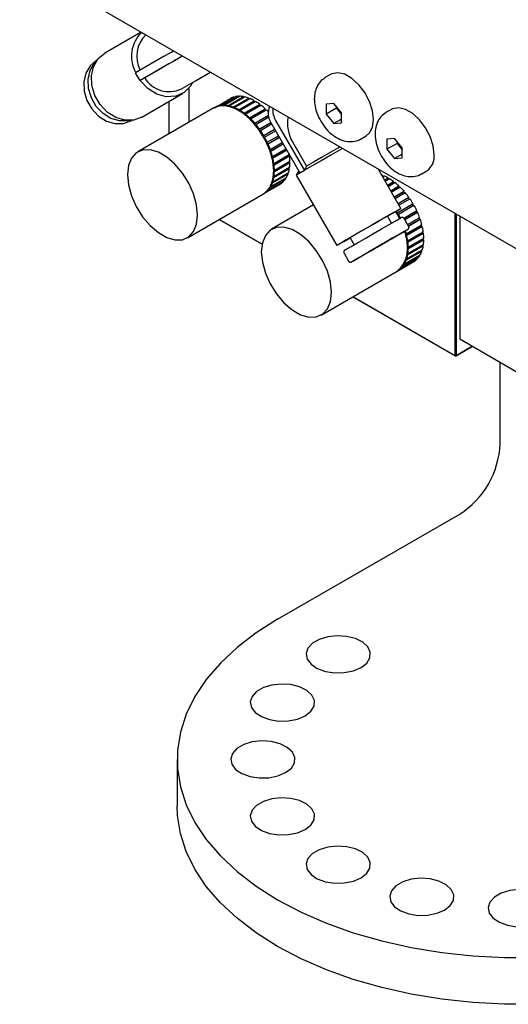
# Model space of a CAD drawing. Header units: inches. Extents: x 18.3 to 53, y 6 to 34.6.
# Tile 7 of 11: x 37.6 to 39.7, y 26.1 to 30.4. Entities that reach past the tile are written whole.
import ezdxf

# ---------------------------------------------------------------- set-up
doc = ezdxf.new("R2010")
doc.units = ezdxf.units.IN
doc.header["$MEASUREMENT"] = 0

msp = doc.modelspace()

# ---------------------------------------------------------------- linework, layer by layer
at = {"color": 7, "linetype": 'Continuous', "lineweight": 25}
for p, q in [((40.7344, 28.8164), (37.5966, 30.6278)), ((38.1272, 30.3215), (37.9688, 30.23)), ((37.9344, 30.1988), (37.9314, 30.197)), ((38.2286, 30.2164), (38.1027, 30.1437)), ((38.1125, 30.1266), (38.1027, 30.1437)), ((38.2483, 30.1823), (38.1224, 30.1096)), ((38.2042, 30.1568), (38.1429, 30.1215)), ((38.3644, 30.1084), (38.4304, 30.1465)), ((38.1224, 30.1096), (38.1125, 30.1266)), ((38.1224, 30.1096), (38.1232, 30.1101)), ((38.1429, 30.1215), (38.1232, 30.1101)), ((38.3032, 30.0731), (38.3644, 30.1084)), ((38.9554, 30.137), (38.9334, 30.1243)), ((38.3351, 30.0756), (38.3351, 29.9265)), ((38.1302, 29.9504), (38.3074, 30.0527)), ((38.2504, 29.8776), (38.2504, 30.0199)), ((38.4501, 29.9929), (38.5183, 30.0322)), ((38.4641, 29.9986), (38.5323, 30.038)), ((38.4686, 29.9998), (38.5368, 30.0392)), ((38.4844, 30.0018), (38.5526, 30.0412)), ((38.4894, 30.0019), (38.5576, 30.0413)), ((38.5064, 30.0002), (38.5746, 30.0396)), ((38.5088, 29.9976), (38.5755, 30.036)), ((38.5117, 29.9991), (38.5799, 30.0385)), ((38.5297, 29.9938), (38.5979, 30.0331)), ((38.5307, 29.9907), (38.5983, 30.0297)), ((38.5329, 30.0369), (38.5323, 30.038)), ((38.5352, 29.9916), (38.6034, 30.031)), ((38.5534, 30.0389), (38.5526, 30.0412)), ((38.5536, 29.9826), (38.6218, 30.022)), ((38.5536, 29.9794), (38.6218, 30.0188)), ((38.5592, 29.9794), (38.6274, 30.0188)), ((38.5755, 30.036), (38.5746, 30.0396)), ((38.5983, 30.0297), (38.5979, 30.0331)), ((38.6218, 30.0188), (38.6218, 30.022)), ((38.4453, 29.9902), (38.1127, 29.7981)), ((38.4473, 29.9913), (38.4501, 29.9929)), ((38.4501, 29.9929), (38.4502, 29.9927)), ((38.4645, 29.9979), (38.4641, 29.9986)), ((38.4686, 29.9998), (38.4691, 29.9989)), ((38.4848, 30.0008), (38.4844, 30.0018)), ((38.4897, 30.0008), (38.4887, 29.999)), ((38.4891, 30.0002), (38.4895, 30.0005)), ((38.4894, 30.0019), (38.4897, 30.0008)), ((38.5055, 29.9973), (38.5067, 29.9992)), ((38.5067, 29.9992), (38.5064, 30.0002)), ((38.512, 29.9981), (38.5108, 29.9963)), ((38.5117, 29.9991), (38.512, 29.9981)), ((38.5285, 29.9909), (38.5298, 29.9927)), ((38.5298, 29.9927), (38.5297, 29.9938)), ((38.5353, 29.9906), (38.534, 29.9888)), ((38.5352, 29.9916), (38.5353, 29.9906)), ((38.5522, 29.9799), (38.5536, 29.9817)), ((38.5536, 29.9817), (38.5536, 29.9826)), ((38.5592, 29.9785), (38.5578, 29.9767)), ((38.5592, 29.9794), (38.5592, 29.9785)), ((38.5768, 29.964), (38.6453, 30.0036)), ((38.5776, 29.9671), (38.6458, 30.0065)), ((38.5831, 29.9629), (38.6513, 30.0023)), ((38.5997, 29.9447), (38.6684, 29.9844)), ((38.601, 29.9476), (38.6692, 29.987)), ((38.6063, 29.9425), (38.6745, 29.9819)), ((38.6453, 30.0036), (38.6458, 30.0065)), ((38.6684, 29.9844), (38.6692, 29.987)), ((38.9693, 30.0102), (38.9362, 30.0073)), ((38.9362, 30.0073), (38.9362, 29.9631)), ((38.9804, 29.9886), (38.9362, 29.9631)), ((39.0024, 29.969), (38.9693, 30.0102)), ((38.9804, 29.9965), (38.9804, 29.9886)), ((38.9804, 29.9886), (39.0024, 29.9611)), ((39.2206, 29.984), (39.1985, 29.9712)), ((38.083, 29.9345), (38.086, 29.9363)), ((38.5759, 29.9646), (38.5774, 29.9662)), ((38.5774, 29.9662), (38.5776, 29.9671)), ((38.5829, 29.9621), (38.5814, 29.9604)), ((38.5831, 29.9629), (38.5829, 29.9621)), ((38.5991, 29.9453), (38.6008, 29.9468)), ((38.6008, 29.9468), (38.601, 29.9476)), ((38.6061, 29.9418), (38.6044, 29.9402)), ((38.6063, 29.9425), (38.6061, 29.9418)), ((38.6216, 29.9221), (38.6835, 29.9578)), ((38.6234, 29.9245), (38.6833, 29.9591)), ((38.6284, 29.9187), (38.6847, 29.9513)), ((38.7148, 29.9358), (38.8408, 29.7176)), ((38.9362, 29.9631), (38.9693, 29.9219)), ((39.0024, 29.941), (38.9693, 29.9219)), ((39.0024, 29.9248), (39.0024, 29.969)), ((38.6213, 29.9225), (38.623, 29.9239)), ((38.623, 29.9239), (38.6234, 29.9245)), ((38.628, 29.9181), (38.6262, 29.9167)), ((38.6284, 29.9187), (38.628, 29.9181)), ((38.6418, 29.8967), (38.6436, 29.898)), ((38.6419, 29.8965), (38.6939, 29.9266)), ((38.6436, 29.898), (38.6441, 29.8985)), ((38.6441, 29.8985), (38.6937, 29.9271)), ((38.6481, 29.8916), (38.6463, 29.8903)), ((38.6486, 29.8921), (38.6481, 29.8916)), ((38.6486, 29.8921), (38.6975, 29.9203)), ((38.6601, 29.8687), (38.7105, 29.8978)), ((38.6627, 29.8702), (38.7105, 29.8978)), ((38.6666, 29.8633), (38.7145, 29.891)), ((38.6952, 29.9244), (38.8211, 29.7062)), ((38.9693, 29.9219), (39.0024, 29.9248)), ((38.6601, 29.8687), (38.6621, 29.8698)), ((38.6621, 29.8698), (38.6627, 29.8702)), ((38.666, 29.863), (38.664, 29.8619)), ((38.6666, 29.8633), (38.666, 29.863)), ((38.6786, 29.8402), (38.7275, 29.8684)), ((38.679, 29.8322), (38.7311, 29.8622)), ((38.6819, 29.8331), (38.7314, 29.8617)), ((38.7888, 29.8421), (38.85, 29.736)), ((39.0883, 29.8558), (39.1104, 29.8686)), ((39.2345, 29.8572), (39.2013, 29.8542)), ((39.2013, 29.8542), (39.2013, 29.81)), ((39.2676, 29.8159), (39.2345, 29.8572)), ((39.2455, 29.8434), (39.2455, 29.8355)), ((38.6759, 29.839), (38.6779, 29.84)), ((38.6779, 29.84), (38.6786, 29.8402)), ((38.6812, 29.8329), (38.6791, 29.832)), ((38.6819, 29.8331), (38.6812, 29.8329)), ((38.6887, 29.8085), (38.6908, 29.8093)), ((38.6908, 29.8093), (38.6915, 29.8093)), ((38.691, 29.8018), (38.7472, 29.8342)), ((38.6933, 29.8021), (38.6912, 29.8013)), ((38.6915, 29.8093), (38.7441, 29.8397)), ((38.694, 29.8022), (38.6933, 29.8021)), ((38.694, 29.8022), (38.7478, 29.8332)), ((38.6997, 29.7715), (38.7625, 29.8078)), ((38.7011, 29.7784), (38.7599, 29.8123)), ((38.7028, 29.7713), (38.7634, 29.8062)), ((39.2455, 29.8355), (39.2013, 29.81)), ((39.2013, 29.81), (39.2345, 29.7688)), ((39.2455, 29.8355), (39.2676, 29.808)), ((39.2676, 29.7717), (39.2676, 29.8159)), ((38.6982, 29.7779), (38.7003, 29.7785)), ((38.702, 29.7714), (38.6999, 29.7708)), ((38.7003, 29.7785), (38.7011, 29.7784)), ((38.7028, 29.7713), (38.702, 29.7714)), ((38.7049, 29.7421), (38.7735, 29.7816)), ((38.7071, 29.748), (38.7745, 29.7869)), ((38.708, 29.7412), (38.7762, 29.7806)), ((38.7095, 29.7191), (38.7777, 29.7584)), ((38.7762, 29.7806), (38.7735, 29.7816)), ((39.2676, 29.7879), (39.2345, 29.7688)), ((39.2345, 29.7688), (39.2676, 29.7717)), ((38.7041, 29.7479), (38.7063, 29.7484)), ((38.7072, 29.7415), (38.705, 29.741)), ((38.705, 29.6888), (38.7726, 29.7278)), ((38.7063, 29.7484), (38.7071, 29.748)), ((38.7064, 29.7192), (38.7086, 29.7196)), ((38.7086, 29.7131), (38.7064, 29.7128)), ((38.7067, 29.7143), (38.7749, 29.7536)), ((38.7071, 29.6864), (38.7753, 29.7257)), ((38.708, 29.7412), (38.7072, 29.7415)), ((38.708, 29.6922), (38.7762, 29.7316)), ((38.7086, 29.7196), (38.7095, 29.7191)), ((38.7095, 29.7126), (38.7086, 29.7131)), ((38.7095, 29.7126), (38.7777, 29.752)), ((38.7753, 29.7257), (38.7726, 29.7278)), ((38.7777, 29.752), (38.7749, 29.7536)), ((38.8159, 29.7153), (38.8053, 29.6971)), ((38.8408, 29.7176), (38.831, 29.7119)), ((38.8408, 29.7176), (38.8417, 29.718)), ((38.85, 29.736), (38.8417, 29.718)), ((39.2621, 29.5516), (39.1627, 29.7238)), ((39.3535, 29.7027), (39.3756, 29.7155)), ((38.6819, 29.6305), (38.7501, 29.6699)), ((38.6915, 29.6431), (38.7597, 29.6825)), ((38.694, 29.6474), (38.7622, 29.6867)), ((38.7, 29.6664), (38.7667, 29.7049)), ((38.7011, 29.663), (38.7693, 29.7024)), ((38.7028, 29.6681), (38.771, 29.7075)), ((38.7063, 29.687), (38.7041, 29.6868)), ((38.705, 29.6926), (38.7072, 29.6928)), ((38.7071, 29.6864), (38.7063, 29.687)), ((38.7072, 29.6928), (38.708, 29.6922)), ((38.7597, 29.6825), (38.7581, 29.6844)), ((38.7693, 29.7024), (38.7667, 29.7049)), ((38.8053, 29.6971), (38.9825, 29.3902)), ((38.831, 29.7119), (38.8211, 29.7062)), ((38.8211, 29.7062), (38.822, 29.7067)), ((39.1798, 29.6941), (39.1825, 29.6956)), ((39.1814, 29.6913), (39.1829, 29.6922)), ((39.1821, 29.6901), (39.188, 29.6935)), ((39.1829, 29.6922), (39.1825, 29.6956)), ((39.1906, 29.6754), (39.2064, 29.6845)), ((39.192, 29.673), (39.2064, 29.6813)), ((39.1934, 29.6706), (39.212, 29.6813)), ((39.2064, 29.6813), (39.2064, 29.6845)), ((38.6666, 29.6179), (38.7348, 29.6573)), ((38.6786, 29.6272), (38.6781, 29.6279)), ((38.6786, 29.6272), (38.7468, 29.6665)), ((38.6813, 29.6313), (38.6819, 29.6305)), ((38.6915, 29.6431), (38.6908, 29.644)), ((38.6912, 29.6483), (38.6933, 29.6482)), ((38.6924, 29.648), (38.6929, 29.6482)), ((38.6933, 29.6482), (38.694, 29.6474)), ((38.7003, 29.6637), (38.6985, 29.6637)), ((38.6999, 29.6688), (38.702, 29.6689)), ((38.7011, 29.663), (38.7003, 29.6637)), ((38.702, 29.6689), (38.7028, 29.6681)), ((38.7468, 29.6665), (38.7461, 29.6676)), ((39.2033, 29.6534), (39.2304, 29.669)), ((39.2045, 29.6514), (39.23, 29.6661)), ((39.2065, 29.6478), (39.2359, 29.6648)), ((39.2177, 29.6286), (39.2539, 29.6495)), ((39.2185, 29.627), (39.253, 29.6469)), ((39.2212, 29.6225), (39.2592, 29.6444)), ((39.23, 29.6661), (39.2304, 29.669)), ((39.253, 29.6469), (39.2539, 29.6495)), ((38.3292, 29.4231), (38.6619, 29.6151)), ((38.6638, 29.6163), (38.6666, 29.6179)), ((38.6665, 29.618), (38.6666, 29.6179)), ((39.2332, 29.6016), (39.2762, 29.6264)), ((39.2338, 29.6005), (39.275, 29.6243)), ((39.237, 29.5951), (39.2812, 29.6206)), ((39.2497, 29.5731), (39.2969, 29.6004)), ((39.25, 29.5726), (39.2953, 29.5987)), ((39.2536, 29.5664), (39.3014, 29.594)), ((39.275, 29.6243), (39.2762, 29.6264)), ((39.2953, 29.5987), (39.2969, 29.6004)), ((38.8807, 29.5665), (38.6973, 29.4606)), ((39.2447, 29.5312), (39.3135, 29.5709)), ((39.2473, 29.5327), (39.3155, 29.572)), ((39.2512, 29.5258), (39.3194, 29.5652)), ((39.2749, 29.5094), (39.3314, 29.5421)), ((39.3135, 29.5709), (39.3155, 29.572)), ((38.468, 29.5032), (38.6555, 29.395)), ((38.6555, 29.395), (38.468, 29.5032)), ((39.2218, 29.4875), (39.2041, 29.5181)), ((39.2447, 29.5312), (39.2467, 29.5323)), ((39.2467, 29.5323), (39.2473, 29.5327)), ((39.2506, 29.5255), (39.2487, 29.5244)), ((39.2512, 29.5258), (39.2506, 29.5255)), ((39.2959, 29.4734), (39.2762, 29.5075)), ((39.2786, 29.5033), (39.3324, 29.5344)), ((39.2789, 29.5028), (39.3347, 29.535)), ((39.2916, 29.4808), (39.3443, 29.5112)), ((39.2947, 29.4754), (39.3444, 29.504)), ((39.2953, 29.4743), (39.3469, 29.504)), ((39.3347, 29.535), (39.3324, 29.5344)), ((39.3469, 29.504), (39.3444, 29.504)), ((39.4987, 28.9082), (39.4987, 29.5298)), ((39.5043, 29.5266), (39.5043, 28.9082)), ((39.5191, 29.518), (39.5191, 28.982)), ((39.2843, 29.434), (39.353, 29.4737)), ((39.2857, 29.4409), (39.3539, 29.4803)), ((39.2874, 29.4338), (39.3557, 29.4731)), ((39.3557, 29.4731), (39.353, 29.4737)), ((39.0405, 29.4237), (39.0582, 29.393)), ((39.2828, 29.4404), (39.2849, 29.441)), ((39.2867, 29.4339), (39.2845, 29.4333)), ((39.2849, 29.441), (39.2857, 29.4409)), ((39.2874, 29.4338), (39.2867, 29.4339)), ((39.2896, 29.4046), (39.3581, 29.4441)), ((39.2913, 29.3768), (39.3595, 29.4161)), ((39.2918, 29.4105), (39.36, 29.4499)), ((39.2926, 29.4037), (39.3608, 29.4431)), ((39.2941, 29.3816), (39.3623, 29.421)), ((39.2941, 29.3752), (39.3623, 29.4145)), ((39.3608, 29.4431), (39.3581, 29.4441)), ((39.3623, 29.4145), (39.3595, 29.4161)), ((39.2874, 29.3306), (39.3557, 29.37)), ((39.2888, 29.4104), (39.2909, 29.4109)), ((39.2918, 29.404), (39.2896, 29.4035)), ((39.2896, 29.3513), (39.3572, 29.3903)), ((39.2909, 29.4109), (39.2918, 29.4105)), ((39.2911, 29.3817), (39.2933, 29.3821)), ((39.2933, 29.3756), (39.2911, 29.3753)), ((39.2926, 29.4037), (39.2918, 29.404)), ((39.2918, 29.3489), (39.36, 29.3883)), ((39.2926, 29.3547), (39.3608, 29.3941)), ((39.2933, 29.3821), (39.2941, 29.3816)), ((39.2941, 29.3752), (39.2933, 29.3756)), ((39.36, 29.3883), (39.3572, 29.3903)), ((39.0137, 29.3559), (39.0333, 29.3218)), ((39.2632, 29.2897), (39.3314, 29.3291)), ((39.2665, 29.293), (39.3347, 29.3324)), ((39.2761, 29.3056), (39.3443, 29.345)), ((39.2787, 29.3099), (39.3469, 29.3493)), ((39.2849, 29.3263), (39.2831, 29.3262)), ((39.2845, 29.3313), (39.2867, 29.3314)), ((39.2846, 29.3289), (39.3513, 29.3674)), ((39.2857, 29.3255), (39.2849, 29.3263)), ((39.2857, 29.3255), (39.3539, 29.3649)), ((39.2867, 29.3314), (39.2874, 29.3306)), ((39.2876, 29.3502), (39.289, 29.351)), ((39.2909, 29.3495), (39.2888, 29.3493)), ((39.2896, 29.3551), (39.2918, 29.3553)), ((39.2918, 29.3489), (39.2909, 29.3495)), ((39.2918, 29.3553), (39.2926, 29.3547)), ((39.3314, 29.3291), (39.3307, 29.3301)), ((39.3443, 29.345), (39.3427, 29.3469)), ((39.3539, 29.3649), (39.3513, 29.3674)), ((39.2512, 29.2804), (39.3194, 29.3198)), ((39.2632, 29.2897), (39.2627, 29.2904)), ((39.2659, 29.2938), (39.2665, 29.293)), ((39.2761, 29.3056), (39.2754, 29.3065)), ((39.2758, 29.3108), (39.2779, 29.3107)), ((39.2771, 29.3105), (39.2775, 29.3107)), ((39.2779, 29.3107), (39.2787, 29.3099)), ((38.9138, 29.0856), (39.2465, 29.2776)), ((39.2484, 29.2788), (39.2512, 29.2804)), ((39.2511, 29.2805), (39.2512, 29.2804)), ((39.0526, 29.1657), (39.4987, 28.9082)), ((39.5015, 28.9066), (39.0526, 29.1657)), ((39.5191, 28.982), (39.8087, 28.8148)), ((39.5756, 28.9494), (39.5015, 28.9066)), ((39.5043, 28.9082), (39.5756, 28.9494)), ((39.5043, 28.9082), (39.4987, 28.9082)), ((39.5015, 28.9066), (39.4987, 28.9082)), ((39.5015, 28.9066), (39.5043, 28.9082)), ((39.6959, 28.5226), (39.6959, 28.88)), ((38.7236, 27.7572), (39.5191, 28.2164)), ((38.2842, 27.1449), (38.2842, 26.9407))]:
    msp.add_line(p, q, dxfattribs=at)
at = {"color": 7, "linetype": 'Continuous', "lineweight": 25, "flags": 128}
for points in [[(38.1302, 29.9504), (38.0948, 29.9375), (38.0557, 29.937), (38.0161, 29.9489), (37.9792, 29.9722), (37.948, 30.0051), (37.925, 30.0449), (37.9121, 30.0884), (37.9104, 30.132), (37.9199, 30.1722), (37.9399, 30.2058), (37.9688, 30.23)], [(38.2286, 30.2164), (38.2374, 30.2215), (38.248, 30.2276), (38.2599, 30.2345), (38.2689, 30.2397)], [(37.9314, 30.197), (37.9042, 30.1743), (37.8855, 30.1428), (37.8765, 30.105), (37.8782, 30.064), (37.8903, 30.0232), (37.9119, 29.9859), (37.9411, 29.955), (37.9758, 29.9331), (38.013, 29.9219), (38.0497, 29.9224), (38.0829, 29.9345), (38.083, 29.9345)], [(38.0782, 29.9358), (38.0694, 29.9338), (38.0327, 29.9333), (37.9955, 29.9444), (37.9608, 29.9663), (37.9315, 29.9972), (37.91, 30.0346), (37.8979, 30.0754), (37.8962, 30.1163), (37.9051, 30.1541), (37.9239, 30.1857), (37.9301, 30.1923)], [(38.3083, 30.217), (38.3066, 30.216), (38.2829, 30.2023), (38.2599, 30.189), (38.2386, 30.1767), (38.2198, 30.1658), (38.2042, 30.1568)], [(38.3083, 30.217), (38.3058, 30.2155), (38.2925, 30.2078), (38.2796, 30.2004), (38.2676, 30.1935), (38.2571, 30.1874), (38.2483, 30.1823)], [(39.1104, 29.8686), (39.1251, 29.8811), (39.1381, 29.9064), (39.1425, 29.9395), (39.1381, 29.9777), (39.1251, 30.018), (39.1047, 30.057), (39.0785, 30.0916), (39.0485, 30.1191), (39.0173, 30.1371), (38.9874, 30.1442), (38.9612, 30.1399), (38.9554, 30.137)], [(38.3521, 30.1013), (38.3431, 30.0859), (38.3147, 30.0574), (38.2783, 30.0412), (38.2372, 30.0387), (38.1952, 30.0503), (38.156, 30.0748), (38.1232, 30.1101)], [(38.6619, 29.6151), (38.6682, 29.6192), (38.6892, 29.6422), (38.7023, 29.6745), (38.7067, 29.7142), (38.7023, 29.7591), (38.6892, 29.8065), (38.6682, 29.8537), (38.6406, 29.8979), (38.6079, 29.9366), (38.572, 29.9675), (38.5351, 29.9888), (38.4993, 29.9993), (38.4666, 29.9984), (38.4453, 29.9902)], [(39.4077, 29.7864), (39.4033, 29.8247), (39.3903, 29.8649), (39.3699, 29.9039), (39.3436, 29.9386), (39.3137, 29.966), (39.2825, 29.984), (39.2526, 29.9911), (39.2263, 29.9868), (39.2206, 29.984)], [(38.374, 29.5222), (38.3696, 29.5671), (38.3565, 29.6145), (38.3355, 29.6617), (38.3079, 29.7059), (38.2752, 29.7446), (38.2394, 29.7754), (38.2025, 29.7968), (38.1666, 29.8072), (38.1339, 29.8063), (38.1063, 29.794), (38.0853, 29.771), (38.0723, 29.7387), (38.0678, 29.699), (38.0723, 29.6541), (38.0853, 29.6067), (38.1063, 29.5595), (38.1339, 29.5153), (38.1666, 29.4766), (38.2025, 29.4457), (38.2394, 29.4244), (38.2752, 29.4139), (38.3079, 29.4149), (38.3355, 29.4272), (38.3565, 29.4501), (38.3696, 29.4824), (38.374, 29.5222)], [(39.0071, 29.8136), (38.9968, 29.8076), (38.9557, 29.7839), (38.9136, 29.7596), (38.8744, 29.737), (38.8417, 29.718)], [(38.9958, 29.8201), (38.9897, 29.8166), (38.9532, 29.7955), (38.9154, 29.7737), (38.8799, 29.7532), (38.85, 29.736)], [(38.8417, 29.718), (38.8403, 29.7172), (38.8389, 29.7164), (38.8375, 29.7156), (38.8361, 29.7148), (38.8348, 29.7141), (38.8335, 29.7133), (38.8322, 29.7126), (38.831, 29.7119)], [(38.822, 29.7067), (38.8079, 29.6985), (38.8053, 29.6971)], [(38.831, 29.7119), (38.8298, 29.7112), (38.8286, 29.7105), (38.8274, 29.7098), (38.8263, 29.7091), (38.8252, 29.7085), (38.8241, 29.7079), (38.823, 29.7073), (38.822, 29.7067)], [(39.1825, 29.6956), (39.1802, 29.6965), (39.178, 29.6972)], [(39.2041, 29.5181), (39.2238, 29.5295), (39.2468, 29.5428), (39.2596, 29.5502), (39.2614, 29.5512), (39.2519, 29.5457), (39.2319, 29.5342), (39.203, 29.5175)], [(39.203, 29.5175), (39.1676, 29.4971), (39.1285, 29.4745), (39.0889, 29.4516), (39.052, 29.4303), (39.0208, 29.4123), (38.9978, 29.399), (38.9849, 29.3916), (38.9832, 29.3906), (38.9927, 29.3961), (39.0127, 29.4076), (39.0405, 29.4237)], [(39.2041, 29.5181), (39.2041, 29.5181), (39.1976, 29.5144), (39.181, 29.5048), (39.1564, 29.4906), (39.1273, 29.4738), (39.0974, 29.4566), (39.071, 29.4413), (39.0514, 29.43), (39.0414, 29.4242), (39.0405, 29.4237)], [(39.2109, 29.4811), (39.2373, 29.4964), (39.255, 29.5066), (39.2618, 29.5106)], [(39.2571, 29.5078), (39.2528, 29.5162), (39.2398, 29.5387)], [(38.9586, 29.1847), (38.9542, 29.2296), (38.9411, 29.277), (38.9201, 29.3242), (38.8925, 29.3684), (38.8598, 29.4071), (38.824, 29.438), (38.7871, 29.4593), (38.7512, 29.4698), (38.7186, 29.4688), (38.6909, 29.4565), (38.67, 29.4335), (38.6569, 29.4012), (38.6524, 29.3615), (38.6569, 29.3166), (38.67, 29.2692), (38.6909, 29.222), (38.7186, 29.1778), (38.7512, 29.1391), (38.7871, 29.1082), (38.824, 29.0869), (38.8598, 29.0764), (38.8925, 29.0774), (38.9201, 29.0897), (38.9411, 29.1127), (38.9542, 29.145), (38.9586, 29.1847)], [(39.0212, 29.3717), (39.0265, 29.3747), (39.0454, 29.3856), (39.0726, 29.4013), (39.1058, 29.4205), (39.1421, 29.4414), (39.1782, 29.4623), (39.2109, 29.4811)], [(39.2923, 29.4599), (39.2896, 29.4584), (39.2769, 29.451), (39.2545, 29.4382), (39.2247, 29.4209), (39.1899, 29.4008), (39.1533, 29.3797), (39.1182, 29.3594), (39.0876, 29.3418), (39.0643, 29.3283), (39.0503, 29.3203), (39.0468, 29.3182)], [(39.2432, 29.4316), (39.2322, 29.4252), (39.2105, 29.4127), (39.1825, 29.3966), (39.1526, 29.3793), (39.1252, 29.3635)], [(39.0512, 29.3208), (39.0545, 29.3227), (39.0723, 29.3329), (39.0987, 29.3481)], [(39.1252, 29.3635), (39.1046, 29.3516), (39.0939, 29.3454), (39.0933, 29.3451)], [(38.7236, 27.7572), (38.6302, 27.698), (38.5467, 27.6342), (38.4738, 27.5662), (38.4121, 27.4946), (38.362, 27.42), (38.3241, 27.3431), (38.2986, 27.2645), (38.2858, 27.1848), (38.2858, 27.1049), (38.2986, 27.0252), (38.3241, 26.9466), (38.362, 26.8697), (38.4121, 26.7951), (38.4738, 26.7235), (38.5467, 26.6555), (38.6302, 26.5917), (38.7236, 26.5325)], [(39.0882, 27.5467), (39.1131, 27.5661), (39.1269, 27.589), (39.1285, 27.6132), (39.1176, 27.6365), (39.0953, 27.657), (39.0636, 27.6728), (39.0251, 27.6825), (38.9835, 27.6852), (38.9423, 27.6807), (38.9052, 27.6694), (38.8756, 27.6523), (38.856, 27.6309), (38.8482, 27.6071), (38.8529, 27.5831), (38.8697, 27.5609), (38.897, 27.5425), (38.9325, 27.5297), (38.973, 27.5234), (39.0149, 27.5243), (39.0545, 27.5323), (39.0882, 27.5467)], [(38.8443, 27.336), (38.8692, 27.3555), (38.8831, 27.3783), (38.8846, 27.4025), (38.8738, 27.4258), (38.8515, 27.4463), (38.8197, 27.4621), (38.7813, 27.4718), (38.7396, 27.4745), (38.6984, 27.47), (38.6614, 27.4587), (38.6317, 27.4416), (38.6121, 27.4202), (38.6044, 27.3964), (38.609, 27.3724), (38.6258, 27.3502), (38.6532, 27.3319), (38.6886, 27.319), (38.7291, 27.3127), (38.771, 27.3136), (38.8106, 27.3216), (38.8443, 27.336)], [(38.7587, 27.0874), (38.7836, 27.1069), (38.7974, 27.1298), (38.799, 27.1539), (38.7881, 27.1773), (38.7658, 27.1978), (38.7341, 27.2136), (38.6956, 27.2233), (38.654, 27.226), (38.6128, 27.2215), (38.5757, 27.2102), (38.5461, 27.1931), (38.5265, 27.1717), (38.5187, 27.1479), (38.5234, 27.1238), (38.5402, 27.1017), (38.5675, 27.0833), (38.603, 27.0704), (38.6435, 27.0642), (38.6854, 27.0651), (38.725, 27.0731), (38.7587, 27.0874)], [(38.8443, 26.8389), (38.8692, 26.8584), (38.8831, 26.8812), (38.8846, 26.9054), (38.8738, 26.9288), (38.8515, 26.9493), (38.8197, 26.9651), (38.7813, 26.9747), (38.7396, 26.9774), (38.6984, 26.9729), (38.6614, 26.9616), (38.6317, 26.9445), (38.6121, 26.9231), (38.6044, 26.8994), (38.609, 26.8753), (38.6258, 26.8531), (38.6532, 26.8348), (38.6886, 26.8219), (38.7291, 26.8156), (38.771, 26.8166), (38.8106, 26.8245), (38.8443, 26.8389)], [(38.7236, 26.3284), (38.6302, 26.3875), (38.5467, 26.4513), (38.4738, 26.5194), (38.4121, 26.5909), (38.362, 26.6655), (38.3241, 26.7425), (38.2986, 26.8211), (38.2858, 26.9007), (38.2842, 26.9407)], [(39.0882, 26.6282), (39.1131, 26.6477), (39.1269, 26.6705), (39.1285, 26.6947), (39.1176, 26.7181), (39.0953, 26.7386), (39.0636, 26.7544), (39.0251, 26.764), (38.9835, 26.7667), (38.9423, 26.7622), (38.9052, 26.7509), (38.8756, 26.7338), (38.856, 26.7124), (38.8482, 26.6887), (38.8529, 26.6646), (38.8697, 26.6424), (38.897, 26.6241), (38.9325, 26.6112), (38.973, 26.605), (39.0149, 26.6059), (39.0545, 26.6138), (39.0882, 26.6282)], [(39.4532, 26.4874), (39.4781, 26.5069), (39.4919, 26.5297), (39.4935, 26.5539), (39.4826, 26.5773), (39.4603, 26.5978), (39.4285, 26.6136), (39.3901, 26.6233), (39.3485, 26.626), (39.3073, 26.6215), (39.2702, 26.6102), (39.2406, 26.593), (39.221, 26.5717), (39.2132, 26.5479), (39.2179, 26.5238), (39.2347, 26.5016), (39.262, 26.4833), (39.2975, 26.4704), (39.338, 26.4642), (39.3799, 26.4651), (39.4194, 26.4731), (39.4532, 26.4874)], [(39.8837, 26.438), (39.9086, 26.4575), (39.9224, 26.4803), (39.924, 26.5045), (39.9131, 26.5279), (39.8908, 26.5484), (39.8591, 26.5641), (39.8206, 26.5738), (39.779, 26.5765), (39.7378, 26.572), (39.7007, 26.5607), (39.6711, 26.5436), (39.6515, 26.5222), (39.6437, 26.4984), (39.6484, 26.4744), (39.6652, 26.4522), (39.6925, 26.4339), (39.728, 26.421), (39.7685, 26.4147), (39.8104, 26.4156), (39.85, 26.4236), (39.8837, 26.438)], [(38.7236, 26.5325), (38.826, 26.4787), (38.9365, 26.4305), (39.0543, 26.3884), (39.1784, 26.3527), (39.3076, 26.3238), (39.4408, 26.3019), (39.577, 26.2872), (39.715, 26.2798), (39.8535, 26.2798), (39.9915, 26.2872), (40.1277, 26.3019), (40.2609, 26.3238), (40.3901, 26.3527), (40.5141, 26.3884), (40.6319, 26.4305), (40.7425, 26.4787), (40.8449, 26.5325)], [(40.8449, 26.3284), (40.7425, 26.2745), (40.6319, 26.2263), (40.5141, 26.1842), (40.3901, 26.1486), (40.2609, 26.1197), (40.1277, 26.0978), (39.9915, 26.0831), (39.8535, 26.0757), (39.715, 26.0757), (39.577, 26.0831), (39.4408, 26.0978), (39.3076, 26.1197), (39.1784, 26.1486), (39.0543, 26.1842), (38.9365, 26.2263), (38.826, 26.2745), (38.7236, 26.3284)]]:
    msp.add_lwpolyline(points, dxfattribs=at)
at = {"color": 7, "linetype": 'Continuous', "lineweight": 25}
for centre, radius, start, end in [((38.2319, 30.2154), 0.1468, 134.39, 209.0348), ((38.2354, 30.2162), 0.1275, 133.0934, 208.4161), ((38.2505, 30.1881), 0.1265, 211.7663, 294.6325), ((38.5531, 29.9673), 0.0737, 106.3315, 118.1549), ((38.5556, 29.9569), 0.0844, 92.0283, 102.8251), ((38.5557, 29.9351), 0.1062, 79.7153, 88.9804), ((38.5491, 29.9032), 0.1387, 69.4227, 77.1732), ((38.5337, 29.8643), 0.1806, 60.8112, 67.3117), ((38.5244, 29.8436), 0.2004, 59.0836, 60.9217), ((38.5098, 29.8229), 0.2284, 53.4715, 59.0292), ((38.4849, 29.9279), 0.0737, 106.3315, 118.1549), ((38.4874, 29.9175), 0.0844, 92.0283, 102.8251), ((38.4879, 29.9155), 0.0853, 92.0901, 100.6033), ((38.4875, 29.8957), 0.1062, 79.7153, 88.9804), ((38.4878, 29.8953), 0.1056, 79.7229, 88.9728), ((38.4857, 29.8865), 0.1126, 79.8657, 82.2284), ((38.4845, 29.8794), 0.1198, 77.2838, 79.867), ((38.4803, 29.8624), 0.1373, 69.4353, 77.1606), ((38.4809, 29.8639), 0.1387, 69.4227, 77.1732), ((38.4813, 29.8635), 0.138, 69.429, 77.1668), ((38.4737, 29.8438), 0.157, 67.3974, 69.5549), ((38.4651, 29.8239), 0.1787, 60.8218, 67.3011), ((38.4655, 29.825), 0.1806, 60.8112, 67.3117), ((38.466, 29.8249), 0.1796, 60.8165, 67.3064), ((38.454, 29.8035), 0.2019, 59.0906, 60.9148), ((38.4414, 29.783), 0.226, 53.4806, 59.0202), ((38.4416, 29.7836), 0.2284, 53.4715, 59.0292), ((38.4422, 29.7837), 0.2272, 53.4761, 59.0246), ((38.4977, 29.8036), 0.2486, 51.9624, 53.5545), ((38.4803, 29.784), 0.2773, 47.0435, 51.9273), ((38.4676, 29.7683), 0.295, 45.6835, 47.1041), ((38.4557, 29.7577), 0.3133, 43.5554, 45.6911), ((38.7653, 29.9681), 0.0827, 159.028, 211.9572), ((38.7915, 29.9812), 0.0891, 174.8036, 210.6509), ((38.4271, 29.7631), 0.2505, 51.9685, 53.5485), ((38.4122, 29.7445), 0.2743, 47.0514, 51.9193), ((38.4129, 29.745), 0.2758, 47.0475, 51.9233), ((38.4121, 29.7447), 0.2773, 47.0435, 51.9273), ((38.3968, 29.7276), 0.2972, 45.6889, 47.0987), ((38.3823, 29.7129), 0.3178, 41.2441, 45.6568), ((38.3828, 29.7133), 0.3195, 41.2406, 45.6604), ((38.3818, 29.7128), 0.3212, 41.2369, 45.664), ((38.9215, 29.9219), 0.1549, 169.2401, 211.022), ((38.3686, 29.7007), 0.3361, 39.9761, 41.2749), ((38.3574, 29.6914), 0.3507, 35.826, 39.9579), ((38.3577, 29.6916), 0.3526, 35.8227, 39.9613), ((38.3566, 29.691), 0.3545, 35.8193, 39.9647), ((38.3483, 29.6848), 0.362, 34.607, 35.8432), ((38.3429, 29.6811), 0.3685, 30.6028, 34.6008), ((38.3432, 29.6813), 0.3704, 30.5995, 34.6041), ((38.3421, 29.6806), 0.3725, 30.5962, 34.6074), ((38.3408, 29.6798), 0.371, 29.392, 30.608), ((38.343, 29.681), 0.3685, 25.3992, 29.3972), ((38.3433, 29.6811), 0.3704, 25.396, 29.4005), ((38.3421, 29.6805), 0.3725, 25.3927, 29.4038), ((38.3489, 29.6838), 0.362, 24.1569, 25.3931), ((38.3591, 29.6883), 0.3508, 20.0424, 24.1741), ((38.3595, 29.6885), 0.3526, 20.0391, 24.1774), ((38.3584, 29.6879), 0.3545, 20.0357, 24.1808), ((38.3728, 29.6934), 0.3362, 18.7255, 20.0242), ((38.3902, 29.6991), 0.3179, 14.344, 18.7563), ((38.3907, 29.6994), 0.3195, 14.3404, 18.7598), ((38.3898, 29.6988), 0.3213, 14.3368, 18.7634), ((38.4101, 29.7044), 0.2973, 12.9022, 14.3119), ((38.4325, 29.7093), 0.2744, 8.0821, 12.9495), ((38.4333, 29.7096), 0.2758, 8.0782, 12.9534), ((38.4326, 29.7091), 0.2773, 8.0742, 12.9574), ((38.5264, 29.7537), 0.2486, 6.4472, 8.0391), ((38.5745, 29.7568), 0.2005, 359.0811, 0.9189), ((38.5492, 29.7546), 0.2285, 0.9733, 6.5302), ((39.3315, 29.7782), 0.0766, 305.1121, 6.2001), ((38.456, 29.7128), 0.2506, 6.4532, 8.033), ((38.4804, 29.7153), 0.226, 0.9824, 6.5211), ((38.5045, 29.716), 0.202, 359.0881, 0.9119), ((38.4814, 29.7157), 0.2272, 0.9779, 6.5256), ((38.529, 29.7157), 0.1797, 352.6976, 359.1863), ((38.481, 29.7152), 0.2285, 0.9733, 6.5302), ((38.6384, 29.7485), 0.1388, 342.8326, 350.5816), ((38.5971, 29.7546), 0.1806, 352.6923, 359.1916), ((38.5687, 29.7093), 0.1373, 342.8452, 350.5691), ((38.5702, 29.7096), 0.138, 342.839, 350.5753), ((38.5702, 29.7091), 0.1388, 342.8326, 350.5816), ((38.5493, 29.7128), 0.157, 350.4495, 352.6065), ((38.5277, 29.7153), 0.1787, 352.7028, 359.1811), ((38.5288, 29.7152), 0.1806, 352.6923, 359.1916), ((38.6881, 29.7272), 0.0844, 317.1847, 327.9801), ((38.6693, 29.7382), 0.1062, 331.0275, 340.2909), ((39.1183, 29.5269), 0.1806, 60.8112, 67.3117), ((39.109, 29.5061), 0.2004, 59.0836, 60.9217), ((39.0944, 29.4854), 0.2284, 53.4715, 59.0292), ((38.6277, 29.6805), 0.0737, 301.8559, 313.6787), ((38.6199, 29.6879), 0.0844, 317.1847, 327.9801), ((38.6189, 29.689), 0.0848, 319.3647, 327.9455), ((38.6009, 29.6994), 0.1056, 331.0351, 340.2833), ((38.6011, 29.6988), 0.1062, 331.0275, 340.2909), ((38.5923, 29.7019), 0.1126, 337.7663, 340.1406), ((38.5854, 29.7044), 0.1199, 340.1393, 342.722), ((38.6959, 29.7198), 0.0737, 301.8559, 313.6787), ((39.0823, 29.4661), 0.2486, 51.9624, 53.5545), ((39.0649, 29.4465), 0.2773, 47.0435, 51.9273), ((39.0522, 29.4308), 0.295, 45.6835, 47.1041), ((39.0347, 29.4147), 0.3212, 41.2369, 45.664), ((39.0243, 29.4042), 0.3336, 39.9712, 41.2799), ((39.0095, 29.3929), 0.3545, 35.8193, 39.9647), ((39.0041, 29.3884), 0.3592, 34.6023, 35.848), ((38.9949, 29.3825), 0.3725, 30.5962, 34.6074), ((38.9966, 29.3834), 0.3682, 29.3873, 30.6127), ((38.9949, 29.3824), 0.3725, 25.3927, 29.4038), ((39.0047, 29.3874), 0.3592, 24.1522, 25.3978), ((38.9259, 29.3426), 0.3704, 30.6077, 31.9998), ((38.9262, 29.3427), 0.3724, 30.6045, 31.9892), ((38.925, 29.3421), 0.3744, 30.6012, 31.9785), ((38.9254, 29.3423), 0.371, 29.392, 30.608), ((38.9268, 29.343), 0.3694, 26.5148, 29.3943), ((38.927, 29.3432), 0.3714, 26.5332, 29.3975), ((38.9259, 29.3425), 0.3734, 26.5521, 29.4008), ((39.0112, 29.3898), 0.3545, 20.0357, 24.1808), ((39.0284, 29.3969), 0.3336, 18.7205, 20.0292), ((39.0427, 29.4007), 0.3213, 14.3368, 18.7634), ((39.0654, 29.4078), 0.295, 12.8968, 14.3173), ((39.0854, 29.411), 0.2773, 8.0742, 12.9574), ((39.1484, 29.3863), 0.1464, 312.0486, 26.3361), ((38.9816, 29.3635), 0.3109, 14.3193, 16.6106), ((38.9819, 29.3637), 0.3127, 14.3161, 16.6912), ((38.9809, 29.3631), 0.3146, 14.3127, 16.7734), ((38.9947, 29.3669), 0.2973, 12.9022, 14.3119), ((39.0171, 29.3718), 0.2744, 8.0821, 12.9495), ((39.0179, 29.3721), 0.2758, 8.0782, 12.9534), ((39.0172, 29.3716), 0.2773, 8.0742, 12.9574), ((39.111, 29.4162), 0.2486, 6.4472, 8.0391), ((39.1591, 29.4194), 0.2005, 359.0811, 0.9189), ((39.1339, 29.4171), 0.2285, 0.9733, 6.5302), ((39.1817, 29.4171), 0.1806, 352.6923, 359.1916), ((39.0407, 29.3754), 0.2506, 6.4532, 8.033), ((39.0651, 29.3778), 0.226, 0.9824, 6.5211), ((39.1124, 29.3778), 0.1787, 352.7028, 359.1811), ((39.0891, 29.3785), 0.202, 359.0881, 0.9119), ((39.0661, 29.3782), 0.2272, 0.9779, 6.5256), ((39.1136, 29.3782), 0.1797, 352.6976, 359.1863), ((39.0656, 29.3777), 0.2285, 0.9733, 6.5302), ((39.1135, 29.3777), 0.1806, 352.6923, 359.1916), ((39.2231, 29.411), 0.1388, 342.8326, 350.5816), ((39.1855, 29.3619), 0.1056, 331.0351, 340.2833), ((39.1769, 29.3644), 0.1126, 337.7663, 340.1406), ((39.17, 29.3669), 0.1199, 340.1393, 342.722), ((39.1533, 29.3718), 0.1373, 342.8452, 350.5691), ((39.1548, 29.3721), 0.138, 342.839, 350.5753), ((39.1549, 29.3716), 0.1388, 342.8326, 350.5816), ((39.1339, 29.3754), 0.157, 350.4495, 352.6065), ((39.2805, 29.3823), 0.0737, 301.8559, 313.6787), ((39.2728, 29.3897), 0.0844, 317.1847, 327.9801), ((39.254, 29.4007), 0.1062, 331.0275, 340.2909), ((39.2123, 29.343), 0.0737, 301.8559, 313.6787), ((39.2045, 29.3504), 0.0844, 317.1847, 327.9801), ((39.2035, 29.3515), 0.0848, 319.3646, 327.9455), ((39.1858, 29.3613), 0.1062, 331.0275, 340.2909), ((39.3121, 28.54), 0.3842, 302.6055, 357.3945)]:
    msp.add_arc(centre, radius, start, end, dxfattribs=at)
for points, knots in [([(38.9332, 30.1228), (38.9266, 30.1188), (38.9113, 30.1095), (38.8956, 30.0858), (38.8856, 30.0583), (38.8845, 30.0387), (38.884, 30.0293)], [0, 0, 0, 0, 0.208246, 0.480265, 0.751437, 1, 1, 1, 1]), ([(38.884, 30.0293), (38.8844, 30.0219), (38.8852, 30.0019), (38.894, 29.9685), (38.9113, 29.9312), (38.9356, 29.8973), (38.9646, 29.87), (38.996, 29.8517), (39.028, 29.8426), (39.0588, 29.844), (39.0802, 29.8493), (39.0884, 29.8561), (39.089, 29.8566)], [0, 0, 0, 0, 0.071807, 0.193343, 0.315364, 0.438417, 0.564497, 0.682069, 0.790878, 0.892869, 0.992498, 1, 1, 1, 1]), ([(39.1979, 29.9704), (39.1898, 29.9647), (39.1736, 29.9533), (39.158, 29.9271), (39.1494, 29.8973), (39.1484, 29.8636), (39.1554, 29.8269), (39.1704, 29.7893), (39.1927, 29.754), (39.2211, 29.7238), (39.2528, 29.7023), (39.2858, 29.6907), (39.317, 29.6897), (39.3408, 29.6945), (39.3512, 29.7023), (39.3537, 29.7041)], [0, 0, 0, 0, 0.071502, 0.144399, 0.21826, 0.297705, 0.383859, 0.472854, 0.562374, 0.653629, 0.748519, 0.829566, 0.904885, 0.977825, 1, 1, 1, 1]), ([(39.276, 29.5075), (39.2757, 29.5081), (39.2748, 29.5096), (39.2726, 29.5112), (39.2701, 29.5122), (39.2679, 29.5125), (39.2661, 29.5123), (39.2647, 29.512), (39.2638, 29.5116), (39.2632, 29.5113), (39.263, 29.5112), (39.2629, 29.5112), (39.2629, 29.5112), (39.2628, 29.5111), (39.2628, 29.5111), (39.2627, 29.5111), (39.2618, 29.5106), (39.2611, 29.5101)], [0, 0, 0, 0, 0.064618, 0.163376, 0.243845, 0.311875, 0.368492, 0.413334, 0.445521, 0.462187, 0.46775, 0.471778, 0.476673, 0.485226, 0.506366, 0.596569, 1, 1, 1, 1]), ([(39.0987, 29.3481), (39.1036, 29.351), (39.1181, 29.3594), (39.1456, 29.3752), (39.1799, 29.395), (39.2135, 29.4144), (39.2437, 29.4319), (39.2682, 29.446), (39.2851, 29.4558), (39.2913, 29.4594), (39.2922, 29.4599), (39.2923, 29.46), (39.2923, 29.46), (39.2925, 29.4601), (39.2927, 29.4602), (39.293, 29.4604), (39.2939, 29.4611), (39.2953, 29.4625), (39.2968, 29.465), (39.2974, 29.4682), (39.2971, 29.4712), (39.2961, 29.4727), (39.2958, 29.4733)], [0, 0, 0, 0, 0.063032, 0.183905, 0.30506, 0.426216, 0.547372, 0.668529, 0.789686, 0.910848, 0.941241, 0.94894, 0.952455, 0.953203, 0.953743, 0.954952, 0.957109, 0.964521, 0.973238, 0.983381, 0.994007, 1, 1, 1, 1]), ([(39.1375, 29.3706), (39.14, 29.372), (39.1503, 29.378), (39.172, 29.3905), (39.1986, 29.4059), (39.222, 29.4193), (39.2387, 29.429), (39.2451, 29.4327), (39.2461, 29.4333), (39.2462, 29.4334), (39.2462, 29.4333), (39.2462, 29.4333)], [0, 0, 0, 0, 0.05759, 0.234515, 0.411442, 0.588368, 0.765292, 0.942208, 0.986614, 0.999234, 1, 1, 1, 1]), ([(39.0224, 29.3723), (39.0205, 29.3712), (39.0178, 29.3696), (39.0174, 29.3694), (39.0172, 29.3693), (39.0172, 29.3693), (39.0171, 29.3692), (39.0169, 29.3691), (39.0165, 29.3689), (39.0156, 29.3682), (39.0142, 29.3668), (39.0128, 29.3643), (39.0122, 29.3611), (39.0125, 29.3581), (39.0134, 29.3566), (39.0138, 29.356)], [0, 0, 0, 0, 0.435113, 0.627816, 0.676633, 0.698918, 0.703661, 0.707084, 0.714751, 0.728429, 0.775422, 0.83069, 0.895003, 0.962375, 1, 1, 1, 1]), ([(39.0929, 29.3448), (39.0929, 29.3448), (39.0929, 29.3448), (39.0946, 29.3458), (39.1028, 29.3505), (39.1183, 29.3595), (39.132, 29.3674), (39.1375, 29.3706)], [0, 0, 0, 0, 0.01803, 0.1642, 0.471583, 0.787081, 1, 1, 1, 1]), ([(39.0335, 29.3218), (39.0339, 29.3212), (39.0347, 29.3196), (39.0369, 29.3181), (39.0394, 29.3171), (39.0416, 29.3168), (39.0434, 29.317), (39.0448, 29.3173), (39.0458, 29.3177), (39.0463, 29.3179), (39.0465, 29.3181), (39.0466, 29.3181), (39.0467, 29.3181), (39.0467, 29.3182), (39.0468, 29.3182), (39.047, 29.3184), (39.0474, 29.3186), (39.0512, 29.3208), (39.0515, 29.3209)], [0, 0, 0, 0, 0.03906, 0.099174, 0.148156, 0.189565, 0.224028, 0.251324, 0.270916, 0.28106, 0.284446, 0.286898, 0.289878, 0.295084, 0.307952, 0.362859, 0.950364, 1, 1, 1, 1])]:
    msp.add_open_spline(points, degree=3, knots=knots, dxfattribs=at)

doc.saveas('drawing.dxf')
